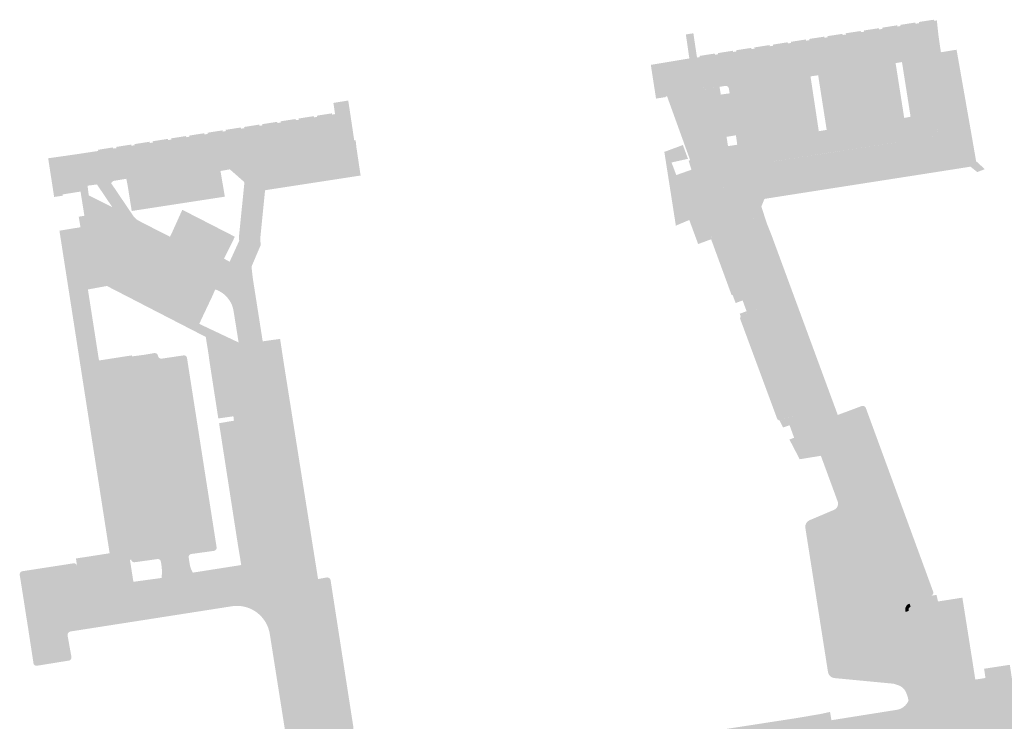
# Model space of a CAD drawing. Header units: inches. Extents: x 83221 to 84763, y 445855 to 447258.
# Tile 6 of 58: x 83708 to 83862, y 446175 to 446285. Entities that reach past the tile are written whole.
import ezdxf

# ---------------------------------------------------------------- set-up
doc = ezdxf.new("R2010")
doc.units = ezdxf.units.IN
doc.header["$MEASUREMENT"] = 0

msp = doc.modelspace()

# ---------------------------------------------------------------- hatches: boundary and pattern name
for points in [[(83846.42, 446278.31), (83846.32, 446278.92), (83818.67, 446274.57), (83817.78, 446274.42), (83815.67, 446274.06), (83815.62, 446274.06), (83815.58, 446274.06), (83815.54, 446274.06), (83815.5, 446274.07), (83815.46, 446274.08), (83815.42, 446274.1), (83815.38, 446274.12), (83815.34, 446274.14), (83815.31, 446274.16), (83815.27, 446274.19), (83815.24, 446274.22), (83815.22, 446274.25), (83815.19, 446274.29), (83815.17, 446274.32), (83815.15, 446274.36), (83815.14, 446274.4), (83815.13, 446274.44), (83815.12, 446274.49), (83815.11, 446274.53), (83815.11, 446274.57), (83814.45, 446279.05), (83814.68, 446279.09), (83814.66, 446279.28), (83817.03, 446279.65), (83817.06, 446279.46), (83817.31, 446279.5), (83817.56, 446279.54), (83817.53, 446279.72), (83819.88, 446280.09), (83819.91, 446279.9), (83820.16, 446279.94), (83820.43, 446279.98), (83820.4, 446280.17), (83822.75, 446280.53), (83822.78, 446280.34), (83823.03, 446280.38), (83823.28, 446280.42), (83823.25, 446280.61), (83825.64, 446280.98), (83825.66, 446280.79), (83825.92, 446280.83), (83826.17, 446280.87), (83826.14, 446281.05), (83828.48, 446281.42), (83828.51, 446281.23), (83828.76, 446281.27), (83829.01, 446281.31), (83828.99, 446281.49), (83831.35, 446281.86), (83831.38, 446281.67), (83831.63, 446281.71), (83831.88, 446281.75), (83831.85, 446281.94), (83834.22, 446282.3), (83834.24, 446282.12), (83834.5, 446282.16), (83834.75, 446282.19), (83834.72, 446282.38), (83837.07, 446282.74), (83837.1, 446282.56), (83837.35, 446282.6), (83837.62, 446282.64), (83837.59, 446282.83), (83839.94, 446283.19), (83839.97, 446283), (83840.22, 446283.04), (83840.48, 446283.08), (83840.45, 446283.27), (83842.8, 446283.63), (83842.83, 446283.44), (83843.09, 446283.48), (83843.35, 446283.52), (83843.32, 446283.71), (83845.67, 446284.08), (83845.7, 446283.89), (83845.95, 446283.93), (83846.2, 446283.97), (83846.17, 446284.15), (83848.53, 446284.52), (83848.55, 446284.33), (83848.81, 446284.37), (83849.1, 446284.41), (83849.07, 446284.6), (83851.41, 446284.96), (83851.44, 446284.78), (83851.9, 446284.85), (83851.94, 446284.4), (83852.16, 446282.41), (83852.53, 446279.85), (83851.3, 446279.67), (83850.73, 446279.57), (83850.69, 446279.57), (83850.66, 446279.56), (83850.62, 446279.55), (83850.59, 446279.53), (83850.55, 446279.51), (83850.52, 446279.49), (83850.49, 446279.47), (83850.46, 446279.45), (83850.44, 446279.42), (83850.42, 446279.39), (83850.4, 446279.36), (83850.38, 446279.32), (83850.36, 446279.29), (83850.35, 446279.25), (83850.34, 446279.22), (83850.33, 446279.18), (83850.33, 446279.14), (83850.33, 446279.11), (83850.33, 446279.07), (83850.34, 446279.03), (83851.98, 446267.76), (83851.99, 446267.72), (83851.99, 446267.68), (83852, 446267.65), (83852, 446267.61), (83852, 446267.57), (83852, 446267.53), (83851.99, 446267.44), (83851.98, 446267.35), (83851.96, 446267.27), (83851.93, 446267.18), (83851.89, 446267.1), (83851.85, 446267.02), (83851.8, 446266.95), (83851.74, 446266.88), (83851.68, 446266.82), (83851.62, 446266.77), (83851.55, 446266.72), (83851.48, 446266.67), (83851.4, 446266.63), (83851.32, 446266.6), (83851.24, 446266.58), (83851.15, 446266.56), (83851.07, 446266.55), (83826.52, 446262.77), (83826.45, 446262.76), (83826.39, 446262.74), (83826.32, 446262.72), (83826.25, 446262.69), (83826.19, 446262.66), (83826.13, 446262.63), (83826.07, 446262.58), (83826.02, 446262.54), (83825.97, 446262.49), (83825.92, 446262.44), (83825.88, 446262.38), (83825.85, 446262.32), (83823.9, 446257.57), (83818.45, 446259.78), (83820.53, 446264.88), (83847.86, 446269.12), (83847.77, 446269.73), (83846.42, 446278.31), (83846.42, 446278.31)], [(83813.67, 446282.83), (83814.24, 446279.02), (83813.05, 446278.85), (83813.04, 446278.88), (83812.49, 446282.65), (83813.67, 446282.83), (83813.67, 446282.83)], [(83854.99, 446280.25), (83857.26, 446267.34), (83853.23, 446266.68), (83851.3, 446279.67), (83852.53, 446279.85), (83854.99, 446280.25), (83854.99, 446280.25)], [(83825.98, 446251.03), (83836.34, 446222.91), (83835.17, 446222.48), (83835.13, 446222.46), (83835.09, 446222.45), (83835.04, 446222.44), (83835, 446222.44), (83834.96, 446222.44), (83834.91, 446222.45), (83834.87, 446222.45), (83834.83, 446222.47), (83834.79, 446222.48), (83834.75, 446222.5), (83834.71, 446222.52), (83834.68, 446222.55), (83834.65, 446222.58), (83834.62, 446222.61), (83834.59, 446222.65), (83834.57, 446222.68), (83834.55, 446222.72), (83834.54, 446222.76), (83823.64, 446252.43), (83823.19, 446253.67), (83823.05, 446253.82), (83822.93, 446253.91), (83820.55, 446254.88), (83820.39, 446254.9), (83820.24, 446254.89), (83820.11, 446254.85), (83819.99, 446254.76), (83819.9, 446254.65), (83819.85, 446254.52), (83819.84, 446254.39), (83819.86, 446254.25), (83819.89, 446254.17), (83819.99, 446253.92), (83820.35, 446252.97), (83820.36, 446252.92), (83820.37, 446252.87), (83820.37, 446252.83), (83820.37, 446252.78), (83820.37, 446252.73), (83820.36, 446252.69), (83820.34, 446252.64), (83820.33, 446252.6), (83820.3, 446252.55), (83820.28, 446252.51), (83820.25, 446252.47), (83820.21, 446252.43), (83820.17, 446252.4), (83820.13, 446252.36), (83820.09, 446252.34), (83816.77, 446251.13), (83816.67, 446251.09), (83816.54, 446250.97), (83816.45, 446250.82), (83816.43, 446250.64), (83816.46, 446250.49), (83814.42, 446249.74), (83813.03, 446253.52), (83810.92, 446252.63), (83809.75, 446260.13), (83810.99, 446260.57), (83813.37, 446261.41), (83812.93, 446262.81), (83813.17, 446262.9), (83809.54, 446272.94), (83809.29, 446272.88), (83809.31, 446272.81), (83807.81, 446272.58), (83807.5, 446274.57), (83809.14, 446274.88), (83808.82, 446276.62), (83807.22, 446276.38), (83806.99, 446277.87), (83813.04, 446278.88), (83813.05, 446278.85), (83814.24, 446279.02), (83814.45, 446279.05), (83815.1, 446274.65), (83815.13, 446274.42), (83815.2, 446274.27), (83815.32, 446274.14), (83815.48, 446274.07), (83815.63, 446274.05), (83817.78, 446274.42), (83817.98, 446273.21), (83819.37, 446273.4), (83819.89, 446269.67), (83820.35, 446266.82), (83818.88, 446266.57), (83819.11, 446265.11), (83820.55, 446265.33), (83820.6, 446265.03), (83820.53, 446264.88), (83818.45, 446259.78), (83818.25, 446259.27), (83818.21, 446259.19), (83818.19, 446259.05), (83818.21, 446258.91), (83818.26, 446258.78), (83818.34, 446258.67), (83818.45, 446258.59), (83823.01, 446256.74), (83823.08, 446256.71), (83823.23, 446256.69), (83823.4, 446256.73), (83823.54, 446256.81), (83823.65, 446256.94), (83823.69, 446257.04), (83823.9, 446257.57), (83825.85, 446262.32), (83825.88, 446262.38), (83825.92, 446262.44), (83825.97, 446262.49), (83826.02, 446262.54), (83826.07, 446262.58), (83826.13, 446262.63), (83826.19, 446262.66), (83826.25, 446262.69), (83826.32, 446262.72), (83826.39, 446262.74), (83826.44, 446262.75), (83851.07, 446266.55), (83851.11, 446265.44), (83829.21, 446262.03), (83830.04, 446257.65), (83824.83, 446256.83), (83824.35, 446255.63), (83825.16, 446253.1), (83825.98, 446251.03)], [(83845.42, 446278.15), (83833.26, 446276.24), (83832.06, 446276.06), (83819.26, 446274.08), (83819.26, 446274.12), (83819.25, 446274.17), (83819.23, 446274.22), (83819.22, 446274.26), (83819.19, 446274.3), (83819.17, 446274.34), (83819.14, 446274.38), (83819.11, 446274.42), (83819.07, 446274.45), (83819.04, 446274.48), (83819, 446274.5), (83818.95, 446274.52), (83818.91, 446274.54), (83818.86, 446274.56), (83818.82, 446274.57), (83818.77, 446274.57), (83818.72, 446274.57), (83818.67, 446274.57), (83846.32, 446278.92), (83846.42, 446278.31), (83845.42, 446278.15), (83845.42, 446278.15)], [(83857.26, 446267.34), (83858.06, 446262.75), (83859.42, 446261.5), (83858.24, 446261.04), (83857.18, 446261.89), (83851.52, 446261), (83851.11, 446265.44), (83851.07, 446266.55), (83851.2, 446266.56), (83851.36, 446266.61), (83851.51, 446266.69), (83851.65, 446266.79), (83851.77, 446266.91), (83851.87, 446267.06), (83851.95, 446267.22), (83852, 446267.43), (83852, 446267.65), (83851.98, 446267.76), (83850.33, 446279.08), (83850.33, 446279.11), (83850.33, 446279.14), (83850.33, 446279.18), (83850.34, 446279.22), (83850.35, 446279.25), (83850.36, 446279.29), (83850.38, 446279.32), (83850.4, 446279.36), (83850.42, 446279.39), (83850.44, 446279.42), (83850.46, 446279.45), (83850.49, 446279.47), (83850.52, 446279.49), (83850.55, 446279.51), (83850.59, 446279.53), (83850.62, 446279.55), (83850.66, 446279.56), (83850.69, 446279.57), (83851.3, 446279.67), (83853.23, 446266.68), (83857.26, 446267.34)], [(83845.42, 446278.15), (83846.77, 446269.54), (83834.6, 446267.66), (83833.26, 446276.24), (83845.42, 446278.15), (83845.42, 446278.15)], [(83807.22, 446276.38), (83808.82, 446276.62), (83809.14, 446274.88), (83807.5, 446274.57), (83807.22, 446276.38), (83807.22, 446276.38)], [(83832.06, 446276.06), (83833.36, 446267.46), (83820.54, 446265.48), (83820.35, 446266.82), (83819.89, 446269.67), (83819.37, 446273.4), (83819.26, 446274.08), (83832.06, 446276.06), (83832.06, 446276.06)], [(83759.61, 446271.48), (83760.43, 446266.01), (83760.43, 446265.97), (83760.43, 446265.92), (83760.42, 446265.88), (83760.41, 446265.83), (83760.39, 446265.79), (83760.37, 446265.75), (83760.35, 446265.71), (83760.32, 446265.67), (83760.29, 446265.64), (83760.26, 446265.61), (83760.23, 446265.58), (83760.19, 446265.55), (83760.15, 446265.52), (83760.11, 446265.5), (83760.07, 446265.49), (83760.03, 446265.47), (83759.98, 446265.46), (83759.94, 446265.46), (83758.19, 446265.18), (83757.42, 446270.14), (83757.16, 446271.9), (83759.49, 446272.27), (83759.61, 446271.48), (83759.61, 446271.48)], [(83757.42, 446270.14), (83758.19, 446265.18), (83747.32, 446263.49), (83747.32, 446263.51), (83739.12, 446262.25), (83724.65, 446259.99), (83722.58, 446259.64), (83722.25, 446259.32), (83718.94, 446264.16), (83719.79, 446264.29), (83720.24, 446264.35), (83720.21, 446264.54), (83722.57, 446264.91), (83722.6, 446264.72), (83722.85, 446264.76), (83723.1, 446264.8), (83723.07, 446264.99), (83725.42, 446265.36), (83725.45, 446265.17), (83725.7, 446265.21), (83725.96, 446265.25), (83725.93, 446265.43), (83728.29, 446265.8), (83728.32, 446265.61), (83728.57, 446265.65), (83728.82, 446265.69), (83728.79, 446265.88), (83731.16, 446266.25), (83731.19, 446266.06), (83731.45, 446266.1), (83731.71, 446266.14), (83731.68, 446266.33), (83734.03, 446266.7), (83734.06, 446266.51), (83734.31, 446266.55), (83734.55, 446266.59), (83734.52, 446266.77), (83736.89, 446267.14), (83736.92, 446266.96), (83737.18, 446266.99), (83737.43, 446267.03), (83737.4, 446267.22), (83739.76, 446267.59), (83739.79, 446267.4), (83740.04, 446267.44), (83740.28, 446267.48), (83740.25, 446267.67), (83742.62, 446268.04), (83742.65, 446267.85), (83742.9, 446267.89), (83743.17, 446267.93), (83743.14, 446268.12), (83745.5, 446268.49), (83745.53, 446268.3), (83745.78, 446268.34), (83746.01, 446268.37), (83745.98, 446268.56), (83748.35, 446268.93), (83748.38, 446268.74), (83748.63, 446268.78), (83748.9, 446268.82), (83748.87, 446269.01), (83751.22, 446269.37), (83751.25, 446269.19), (83751.5, 446269.22), (83751.74, 446269.26), (83751.71, 446269.45), (83754.08, 446269.82), (83754.11, 446269.63), (83754.36, 446269.67), (83754.61, 446269.71), (83754.58, 446269.9), (83756.93, 446270.26), (83756.96, 446270.07), (83757.42, 446270.14), (83757.42, 446270.14)], [(83847.77, 446269.73), (83847.86, 446269.12), (83820.53, 446264.88), (83820.6, 446265.03), (83820.55, 446265.33), (83820.54, 446265.48), (83833.36, 446267.46), (83834.6, 446267.66), (83846.77, 446269.54), (83847.77, 446269.73), (83847.77, 446269.73)], [(83760.79, 446264.8), (83748.4, 446262.86), (83749.02, 446258.59), (83746.43, 446258.19), (83746.85, 446262.52), (83746.85, 446263.02), (83746.85, 446263.06), (83746.86, 446263.11), (83746.87, 446263.15), (83746.89, 446263.19), (83746.91, 446263.23), (83746.94, 446263.27), (83746.96, 446263.31), (83746.99, 446263.34), (83747.03, 446263.37), (83747.07, 446263.4), (83747.1, 446263.42), (83747.15, 446263.45), (83747.19, 446263.46), (83747.23, 446263.48), (83747.28, 446263.48), (83747.32, 446263.49), (83758.19, 446265.18), (83759.94, 446265.46), (83759.98, 446265.46), (83760.03, 446265.47), (83760.07, 446265.49), (83760.11, 446265.5), (83760.15, 446265.52), (83760.19, 446265.55), (83760.23, 446265.58), (83760.26, 446265.61), (83760.29, 446265.64), (83760.32, 446265.67), (83760.35, 446265.71), (83760.37, 446265.75), (83760.39, 446265.79), (83760.41, 446265.83), (83760.42, 446265.88), (83760.43, 446265.92), (83760.43, 446265.97), (83760.43, 446266.01), (83760.65, 446266.03), (83760.79, 446264.8), (83760.79, 446264.8)], [(83760.79, 446264.8), (83761.43, 446260.5), (83749.02, 446258.59), (83748.4, 446262.86), (83760.79, 446264.8), (83760.79, 446264.8)], [(83809.4, 446262.37), (83809.11, 446264.21), (83812.03, 446265.29), (83812.82, 446263.12), (83810.24, 446262.55), (83809.4, 446262.37), (83809.4, 446262.37)], [(83851.11, 446265.44), (83851.52, 446261), (83830.04, 446257.65), (83829.21, 446262.03), (83851.11, 446265.44), (83851.11, 446265.44)], [(83724.49, 446248.62), (83722.77, 446245.28), (83736.54, 446238.16), (83736.1, 446237.21), (83742.28, 446234.29), (83747.17, 446202.73), (83747.12, 446202.22), (83747.03, 446201.71), (83746.89, 446201.21), (83746.72, 446200.73), (83746.5, 446200.26), (83746.25, 446199.81), (83745.96, 446199.39), (83745.64, 446198.98), (83745.28, 446198.61), (83744.89, 446198.27), (83744.48, 446197.96), (83744.04, 446197.69), (83743.58, 446197.46), (83743.11, 446197.26), (83742.62, 446197.11), (83742.11, 446196.99), (83741.6, 446196.92), (83741.09, 446196.89), (83738.6, 446196.51), (83738.31, 446196.49), (83738.02, 446196.48), (83737.73, 446196.51), (83737.44, 446196.55), (83737.16, 446196.62), (83736.88, 446196.71), (83736.61, 446196.82), (83736.35, 446196.96), (83736.1, 446197.11), (83735.87, 446197.29), (83735.65, 446197.48), (83735.45, 446197.69), (83735.27, 446197.91), (83735.1, 446198.16), (83742.69, 446199.35), (83742.07, 446203.15), (83746.01, 446203.64), (83741.56, 446231.74), (83737.73, 446231.16), (83737.55, 446232.49), (83737.12, 446235.16), (83727.3, 446240.22), (83725.99, 446240.9), (83721.6, 446243.16), (83718.62, 446242.61), (83717.67, 446242.45), (83715.66, 446242.14), (83714.82, 446247.52), (83718.16, 446248.06), (83717.45, 446252.38), (83717.18, 446254.03), (83718.07, 446254.18), (83717.46, 446257.98), (83714.65, 446257.53), (83714.69, 446257.34), (83713.32, 446257.13), (83712.38, 446263.21), (83714.89, 446263.56), (83716.82, 446263.84), (83720.04, 446259.1), (83718.56, 446258.9), (83718.75, 446257.39), (83722.46, 446255.52), (83725.19, 446251.48), (83725.46, 446250.79), (83725.46, 446250.6), (83725.39, 446250.42), (83724.88, 446249.46), (83738.52, 446242.41), (83738.17, 446241.6), (83724.49, 446248.62), (83724.49, 446248.62)], [(83722.25, 446259.32), (83725.65, 446254.29), (83725.8, 446254.07), (83725.98, 446253.87), (83726.17, 446253.69), (83726.39, 446253.53), (83726.61, 446253.39), (83726.85, 446253.27), (83727.4, 446252.98), (83725.19, 446251.48), (83722.46, 446255.52), (83720.04, 446259.1), (83716.82, 446263.84), (83718.94, 446264.16), (83722.25, 446259.32), (83722.25, 446259.32)], [(83746.06, 446234.47), (83751.08, 446202.51), (83751.13, 446202.09), (83751.14, 446201.68), (83751.11, 446201.26), (83751.04, 446200.85), (83750.94, 446200.45), (83750.8, 446200.06), (83750.16, 446198.72), (83750.11, 446198.6), (83750.07, 446198.48), (83750.04, 446198.36), (83750.03, 446198.23), (83750.02, 446198.11), (83750.02, 446197.98), (83750.03, 446197.86), (83750.06, 446197.74), (83750.09, 446197.62), (83750.14, 446197.5), (83750.19, 446197.39), (83750.26, 446197.28), (83750.33, 446197.18), (83750.41, 446197.08), (83750.5, 446196.99), (83750.6, 446196.91), (83750.7, 446196.84), (83750.81, 446196.78), (83750.92, 446196.72), (83751.04, 446196.68), (83751.16, 446196.65), (83751.28, 446196.62), (83751.41, 446196.61), (83751.53, 446196.61), (83752.23, 446196.72), (83755.97, 446172.7), (83755.43, 446172.59), (83755.25, 446172.53), (83755.08, 446172.46), (83754.92, 446172.38), (83754.75, 446172.29), (83754.6, 446172.19), (83754.45, 446172.08), (83754.37, 446172.01), (83754.3, 446171.93), (83754.23, 446171.85), (83754.17, 446171.76), (83754.12, 446171.67), (83754.07, 446171.58), (83754.04, 446171.48), (83754.01, 446171.37), (83753.99, 446171.27), (83753.97, 446171.17), (83750.63, 446170.63), (83750.59, 446170.74), (83750.54, 446170.85), (83750.48, 446170.95), (83750.4, 446171.04), (83750.32, 446171.13), (83750.23, 446171.2), (83750.16, 446171.25), (83750.1, 446171.3), (83750.04, 446171.36), (83749.99, 446171.42), (83749.94, 446171.49), (83749.9, 446171.55), (83749.86, 446171.63), (83749.83, 446171.7), (83747.16, 446188.62), (83747.06, 446189.05), (83746.93, 446189.47), (83746.77, 446189.88), (83746.57, 446190.27), (83746.34, 446190.64), (83746.08, 446190.99), (83745.79, 446191.32), (83745.48, 446191.62), (83745.14, 446191.9), (83744.78, 446192.15), (83744.4, 446192.36), (83744, 446192.55), (83743.59, 446192.7), (83743.17, 446192.81), (83742.74, 446192.89), (83742.3, 446192.94), (83741.87, 446192.94), (83741.43, 446192.91), (83741.09, 446196.89), (83741.6, 446196.92), (83742.11, 446196.99), (83742.62, 446197.11), (83743.11, 446197.26), (83743.58, 446197.46), (83744.04, 446197.69), (83744.48, 446197.96), (83744.89, 446198.27), (83745.28, 446198.61), (83745.64, 446198.98), (83745.96, 446199.39), (83746.25, 446199.81), (83746.5, 446200.26), (83746.72, 446200.73), (83746.89, 446201.21), (83747.03, 446201.71), (83747.12, 446202.22), (83747.17, 446202.73), (83742.28, 446234.29), (83741.47, 446239.34), (83741.39, 446239.71), (83741.27, 446240.07), (83741.12, 446240.42), (83740.93, 446240.76), (83740.72, 446241.07), (83740.49, 446241.37), (83740.23, 446241.64), (83739.94, 446241.89), (83739.63, 446242.12), (83739.31, 446242.31), (83738.97, 446242.48), (83738.61, 446242.62), (83738.52, 446242.41), (83724.88, 446249.46), (83725.39, 446250.42), (83725.46, 446250.6), (83725.46, 446250.79), (83725.19, 446251.48), (83727.4, 446252.98), (83731.5, 446250.89), (83731.44, 446250.79), (83740.51, 446246.17), (83740.87, 446246.96), (83742.37, 446250.25), (83742.32, 446250.78), (83743.17, 446259.21), (83743.17, 446259.25), (83743.17, 446259.29), (83743.17, 446259.33), (83743.17, 446259.37), (83743.16, 446259.4), (83743.14, 446259.44), (83743.13, 446259.48), (83743.11, 446259.51), (83743.09, 446259.54), (83743.06, 446259.57), (83740.9, 446261.47), (83740.76, 446261.6), (83740.61, 446261.72), (83740.46, 446261.83), (83740.3, 446261.93), (83740.14, 446262.02), (83739.97, 446262.11), (83739.83, 446262.16), (83739.69, 446262.2), (83739.55, 446262.23), (83739.41, 446262.25), (83739.26, 446262.26), (83739.12, 446262.25), (83747.32, 446263.51), (83747.32, 446263.49), (83747.28, 446263.48), (83747.23, 446263.48), (83747.19, 446263.46), (83747.15, 446263.45), (83747.1, 446263.42), (83747.07, 446263.4), (83747.03, 446263.37), (83746.99, 446263.34), (83746.96, 446263.31), (83746.94, 446263.27), (83746.91, 446263.23), (83746.89, 446263.19), (83746.87, 446263.15), (83746.86, 446263.11), (83746.85, 446263.06), (83746.85, 446263.02), (83746.85, 446262.52), (83746.43, 446258.19), (83745.67, 446250.54), (83745.75, 446249.59), (83744.3, 446246.19), (83744.49, 446244.47), (83746.06, 446234.47), (83746.06, 446234.47)], [(83739.43, 446261.21), (83724.86, 446258.92), (83724.65, 446259.99), (83739.12, 446262.25), (83739.26, 446262.26), (83739.41, 446262.25), (83739.55, 446262.23), (83739.69, 446262.2), (83739.83, 446262.16), (83739.97, 446262.11), (83740.14, 446262.02), (83740.3, 446261.93), (83740.46, 446261.83), (83740.61, 446261.72), (83740.76, 446261.6), (83740.9, 446261.47), (83739.43, 446261.21), (83739.43, 446261.21)], [(83810.24, 446262.55), (83810.99, 446260.57), (83809.75, 446260.13), (83809.4, 446262.37), (83810.24, 446262.55), (83810.24, 446262.55)], [(83739.43, 446261.21), (83740.12, 446257.18), (83725.5, 446254.93), (83724.86, 446258.92), (83739.43, 446261.21), (83739.43, 446261.21)], [(83818.45, 446259.78), (83823.9, 446257.57), (83823.69, 446257.04), (83823.67, 446257), (83823.65, 446256.97), (83823.63, 446256.93), (83823.61, 446256.89), (83823.58, 446256.86), (83823.55, 446256.83), (83823.52, 446256.81), (83823.49, 446256.78), (83823.45, 446256.76), (83823.41, 446256.74), (83823.37, 446256.73), (83823.33, 446256.71), (83823.29, 446256.71), (83823.25, 446256.7), (83823.21, 446256.7), (83823.17, 446256.7), (83823.12, 446256.71), (83823.08, 446256.72), (83823.04, 446256.73), (83823.01, 446256.74), (83818.5, 446258.57), (83818.46, 446258.59), (83818.42, 446258.62), (83818.38, 446258.65), (83818.35, 446258.68), (83818.31, 446258.71), (83818.29, 446258.75), (83818.26, 446258.79), (83818.24, 446258.83), (83818.22, 446258.87), (83818.21, 446258.91), (83818.2, 446258.96), (83818.2, 446259.01), (83818.19, 446259.05), (83818.2, 446259.1), (83818.2, 446259.14), (83818.22, 446259.19), (83818.23, 446259.23), (83818.25, 446259.27), (83818.45, 446259.78), (83818.45, 446259.78)], [(83731.85, 446251.6), (83733.44, 446255.12), (83741.69, 446250.89), (83739.99, 446247.45), (83731.85, 446251.6), (83731.85, 446251.6)], [(83822.91, 446253.92), (83822.97, 446253.88), (83823.02, 446253.84), (83823.08, 446253.79), (83823.12, 446253.74), (83823.17, 446253.68), (83823.21, 446253.62), (83823.64, 446252.43), (83819.99, 446253.92), (83819.89, 446254.17), (83819.87, 446254.21), (83819.86, 446254.26), (83819.85, 446254.3), (83819.84, 446254.34), (83819.84, 446254.39), (83819.84, 446254.43), (83819.85, 446254.48), (83819.86, 446254.52), (83819.87, 446254.57), (83819.89, 446254.61), (83819.91, 446254.65), (83819.93, 446254.69), (83819.96, 446254.72), (83819.99, 446254.76), (83820.02, 446254.79), (83820.06, 446254.82), (83820.1, 446254.84), (83820.14, 446254.86), (83820.21, 446254.88), (83820.28, 446254.89), (83820.36, 446254.9), (83820.43, 446254.9), (83820.5, 446254.89), (83820.58, 446254.87), (83822.91, 446253.92), (83822.91, 446253.92)], [(83836.34, 446222.91), (83847.35, 446193.18), (83847.28, 446193.13), (83847.22, 446193.07), (83847.16, 446193.01), (83847.11, 446192.94), (83847.07, 446192.87), (83847.03, 446192.8), (83847, 446192.72), (83846.97, 446192.65), (83846.95, 446192.57), (83846.94, 446192.48), (83846.93, 446192.4), (83846.94, 446192.32), (83846.94, 446192.23), (83846.96, 446192.15), (83846.98, 446192.07), (83847.01, 446191.99), (83850.52, 446182.4), (83851.43, 446179.92), (83851.64, 446179.45), (83851.9, 446178.99), (83852.2, 446178.56), (83852.48, 446178.22), (83852.79, 446177.91), (83853.11, 446177.62), (83853.46, 446177.35), (83847.26, 446176.4), (83847.35, 446176.67), (83847.42, 446176.94), (83847.46, 446177.22), (83847.48, 446177.5), (83847.48, 446177.78), (83847.45, 446178.06), (83847.39, 446178.34), (83847.33, 446178.61), (83847.24, 446178.87), (83847.23, 446178.91), (83847.22, 446178.95), (83847.21, 446178.98), (83847.16, 446179.09), (83847.12, 446179.2), (83847.07, 446179.31), (83847.02, 446179.42), (83846.97, 446179.53), (83846.92, 446179.64), (83847.19, 446179.75), (83836.35, 446209.26), (83833.69, 446216.5), (83831.32, 446222.99), (83824.94, 446240.39), (83824.13, 446242.6), (83820.35, 446252.97), (83819.99, 446253.92), (83823.64, 446252.43), (83834.54, 446222.76), (83834.55, 446222.72), (83834.57, 446222.68), (83834.59, 446222.65), (83834.62, 446222.61), (83834.65, 446222.58), (83834.68, 446222.55), (83834.71, 446222.52), (83834.75, 446222.5), (83834.79, 446222.48), (83834.83, 446222.47), (83834.87, 446222.45), (83834.91, 446222.45), (83834.96, 446222.44), (83835, 446222.44), (83835.04, 446222.44), (83835.09, 446222.45), (83835.13, 446222.46), (83835.17, 446222.48), (83836.34, 446222.91), (83836.34, 446222.91)], [(83717.45, 446252.38), (83718.16, 446248.06), (83714.82, 446247.52), (83714.15, 446251.84), (83717.45, 446252.38), (83717.45, 446252.38)], [(83820.35, 446252.97), (83824.13, 446242.6), (83824.11, 446242.64), (83824.08, 446242.68), (83824.06, 446242.72), (83824.02, 446242.75), (83823.99, 446242.78), (83823.95, 446242.81), (83823.92, 446242.83), (83823.88, 446242.85), (83823.83, 446242.87), (83823.79, 446242.88), (83823.74, 446242.89), (83823.7, 446242.9), (83823.65, 446242.9), (83823.61, 446242.89), (83823.56, 446242.88), (83823.52, 446242.87), (83820.24, 446241.69), (83820.21, 446241.67), (83820.17, 446241.66), (83820.13, 446241.65), (83820.09, 446241.64), (83820.05, 446241.64), (83820.01, 446241.64), (83819.98, 446241.64), (83819.94, 446241.65), (83819.9, 446241.66), (83819.86, 446241.67), (83819.83, 446241.68), (83819.79, 446241.7), (83819.76, 446241.72), (83819.73, 446241.75), (83819.7, 446241.77), (83819.67, 446241.8), (83819.65, 446241.83), (83819.63, 446241.87), (83819.61, 446241.9), (83819.59, 446241.94), (83819.58, 446241.97), (83819.57, 446242.01), (83816.46, 446250.49), (83816.45, 446250.54), (83816.44, 446250.58), (83816.44, 446250.62), (83816.44, 446250.67), (83816.44, 446250.71), (83816.44, 446250.75), (83816.45, 446250.79), (83816.47, 446250.83), (83816.49, 446250.88), (83816.51, 446250.91), (83816.53, 446250.95), (83816.56, 446250.98), (83816.58, 446251.02), (83816.62, 446251.05), (83816.65, 446251.07), (83816.69, 446251.1), (83816.73, 446251.12), (83816.77, 446251.13), (83820.09, 446252.34), (83820.13, 446252.36), (83820.17, 446252.4), (83820.21, 446252.43), (83820.25, 446252.47), (83820.28, 446252.51), (83820.3, 446252.55), (83820.33, 446252.6), (83820.34, 446252.64), (83820.36, 446252.69), (83820.37, 446252.73), (83820.37, 446252.78), (83820.37, 446252.83), (83820.37, 446252.87), (83820.36, 446252.92), (83820.35, 446252.97), (83820.35, 446252.97)], [(83731.85, 446251.6), (83739.99, 446247.45), (83740.87, 446246.96), (83740.51, 446246.17), (83731.44, 446250.79), (83731.5, 446250.89), (83731.85, 446251.6), (83731.85, 446251.6)], [(83736.54, 446238.16), (83722.77, 446245.28), (83724.49, 446248.62), (83738.17, 446241.6), (83736.54, 446238.16), (83736.54, 446238.16)], [(83824.13, 446242.6), (83824.94, 446240.39), (83824.95, 446240.35), (83824.96, 446240.31), (83824.97, 446240.27), (83824.97, 446240.22), (83824.97, 446240.18), (83824.96, 446240.14), (83824.95, 446240.1), (83824.94, 446240.06), (83824.92, 446240.02), (83824.9, 446239.98), (83824.87, 446239.94), (83824.85, 446239.91), (83824.82, 446239.88), (83824.78, 446239.85), (83824.75, 446239.82), (83824.71, 446239.8), (83824.67, 446239.78), (83824.63, 446239.77), (83821.31, 446238.59), (83821.2, 446238.51), (83821.1, 446238.4), (83820.94, 446238.8), (83822.03, 446239.2), (83821.4, 446240.89), (83820.31, 446240.48), (83819.86, 446241.66), (83819.99, 446241.63), (83820.15, 446241.65), (83820.24, 446241.69), (83823.52, 446242.87), (83823.56, 446242.88), (83823.61, 446242.89), (83823.65, 446242.9), (83823.7, 446242.9), (83823.74, 446242.89), (83823.79, 446242.88), (83823.83, 446242.87), (83823.88, 446242.85), (83823.92, 446242.83), (83823.95, 446242.81), (83823.99, 446242.78), (83824.02, 446242.75), (83824.06, 446242.72), (83824.08, 446242.68), (83824.11, 446242.64), (83824.13, 446242.6)], [(83717.67, 446242.45), (83724.04, 446201.51), (83722.03, 446201.2), (83720.86, 446208.72), (83715.66, 446242.14), (83717.67, 446242.45), (83717.67, 446242.45)], [(83720.8, 446229.9), (83725.4, 446200.2), (83725.22, 446200.16), (83725.76, 446196.72), (83730.17, 446197.32), (83730.09, 446197.05), (83729.99, 446196.78), (83729.87, 446196.52), (83729.73, 446196.27), (83729.56, 446196.04), (83729.38, 446195.82), (83729.18, 446195.61), (83728.97, 446195.43), (83728.73, 446195.26), (83728.49, 446195.11), (83728.23, 446194.99), (83727.97, 446194.88), (83727.69, 446194.8), (83727.41, 446194.74), (83724.93, 446194.36), (83724.13, 446194.32), (83719.18, 446194.78), (83718.93, 446194.81), (83718.67, 446194.87), (83718.42, 446194.94), (83718.18, 446195.03), (83717.95, 446195.14), (83717.72, 446195.27), (83717.68, 446195.29), (83717.64, 446195.32), (83717.61, 446195.35), (83717.58, 446195.38), (83717.55, 446195.41), (83717.53, 446195.45), (83717.5, 446195.49), (83717.49, 446195.53), (83717.47, 446195.57), (83717.46, 446195.62), (83716.91, 446199.23), (83716.74, 446200.38), (83718.89, 446200.71), (83722.03, 446201.2), (83724.04, 446201.51), (83717.67, 446242.45), (83718.62, 446242.61), (83720.36, 446231.46), (83724.32, 446232.08), (83725.5, 446232.26), (83725.57, 446232.11), (83725.53, 446232.1), (83725.48, 446232.08), (83725.44, 446232.07), (83725.41, 446232.05), (83725.37, 446232.02), (83725.33, 446232), (83725.3, 446231.97), (83725.27, 446231.94), (83725.25, 446231.9), (83725.22, 446231.87), (83725.2, 446231.83), (83725.19, 446231.79), (83725.17, 446231.75), (83725.16, 446231.7), (83725.16, 446231.66), (83725.15, 446231.62), (83725.16, 446231.57), (83725.16, 446231.53), (83725.16, 446231.49), (83725.16, 446231.45), (83725.16, 446231.4), (83725.15, 446231.36), (83725.14, 446231.32), (83725.13, 446231.28), (83725.11, 446231.24), (83725.09, 446231.21), (83725.06, 446231.17), (83725.03, 446231.14), (83725, 446231.11), (83724.97, 446231.08), (83724.94, 446231.06), (83724.9, 446231.04), (83724.86, 446231.02), (83724.82, 446231), (83724.78, 446230.99), (83724.74, 446230.98), (83721.22, 446230.46), (83721.17, 446230.45), (83721.13, 446230.43), (83721.08, 446230.41), (83721.04, 446230.39), (83721, 446230.36), (83720.97, 446230.33), (83720.93, 446230.3), (83720.9, 446230.26), (83720.88, 446230.22), (83720.86, 446230.19), (83720.84, 446230.15), (83720.82, 446230.11), (83720.81, 446230.07), (83720.81, 446230.02), (83720.8, 446229.98), (83720.8, 446229.94), (83720.8, 446229.9), (83720.8, 446229.9)], [(83824.94, 446240.39), (83831.32, 446222.99), (83831.3, 446223.03), (83831.28, 446223.07), (83831.25, 446223.11), (83831.21, 446223.14), (83831.18, 446223.17), (83831.14, 446223.2), (83831.1, 446223.22), (83831.06, 446223.24), (83831.02, 446223.26), (83830.97, 446223.28), (83830.93, 446223.28), (83830.88, 446223.29), (83830.83, 446223.29), (83830.79, 446223.29), (83830.74, 446223.28), (83830.7, 446223.27), (83827.4, 446222.08), (83827.36, 446222.07), (83827.32, 446222.06), (83827.27, 446222.06), (83827.23, 446222.06), (83827.19, 446222.07), (83827.15, 446222.08), (83827.1, 446222.09), (83827.06, 446222.1), (83827.03, 446222.12), (83826.99, 446222.15), (83826.95, 446222.17), (83826.92, 446222.2), (83826.89, 446222.23), (83826.86, 446222.26), (83826.84, 446222.3), (83826.82, 446222.34), (83826.8, 446222.37), (83826.79, 446222.41), (83821.04, 446237.94), (83821.03, 446237.98), (83821.02, 446238.03), (83821.01, 446238.07), (83821.01, 446238.12), (83821.02, 446238.16), (83821.02, 446238.21), (83821.03, 446238.25), (83821.05, 446238.29), (83821.07, 446238.33), (83821.09, 446238.37), (83821.11, 446238.41), (83821.14, 446238.45), (83821.17, 446238.48), (83821.2, 446238.51), (83821.24, 446238.54), (83821.27, 446238.56), (83821.31, 446238.59), (83821.35, 446238.6), (83824.63, 446239.77), (83824.67, 446239.78), (83824.71, 446239.8), (83824.75, 446239.82), (83824.78, 446239.85), (83824.82, 446239.88), (83824.85, 446239.91), (83824.87, 446239.94), (83824.9, 446239.98), (83824.92, 446240.02), (83824.94, 446240.06), (83824.95, 446240.1), (83824.96, 446240.14), (83824.97, 446240.18), (83824.97, 446240.22), (83824.97, 446240.27), (83824.96, 446240.31), (83824.95, 446240.35), (83824.94, 446240.39), (83824.94, 446240.39)], [(83749.47, 446230.41), (83754.17, 446200.8), (83754.75, 446197.15), (83752.23, 446196.72), (83751.53, 446196.61), (83751.41, 446196.61), (83751.28, 446196.62), (83751.16, 446196.65), (83751.04, 446196.68), (83750.92, 446196.72), (83750.81, 446196.78), (83750.7, 446196.84), (83750.6, 446196.91), (83750.5, 446196.99), (83750.41, 446197.08), (83750.33, 446197.18), (83750.26, 446197.28), (83750.19, 446197.39), (83750.14, 446197.5), (83750.09, 446197.62), (83750.06, 446197.74), (83750.03, 446197.86), (83750.02, 446197.98), (83750.02, 446198.11), (83750.03, 446198.23), (83750.04, 446198.36), (83750.07, 446198.48), (83750.11, 446198.6), (83750.16, 446198.72), (83750.8, 446200.06), (83750.94, 446200.45), (83751.04, 446200.85), (83751.11, 446201.26), (83751.14, 446201.68), (83751.13, 446202.09), (83751.08, 446202.51), (83746.06, 446234.47), (83748.79, 446234.85), (83749.28, 446231.63), (83749.47, 446230.41), (83749.47, 446230.41)], [(83729.63, 446232.14), (83734.44, 446200.53), (83734.6, 446199.54), (83734.64, 446199.29), (83734.7, 446199.05), (83734.78, 446198.82), (83734.87, 446198.59), (83734.98, 446198.37), (83735.1, 446198.16), (83735.27, 446197.91), (83735.45, 446197.69), (83735.65, 446197.48), (83735.87, 446197.29), (83736.1, 446197.11), (83736.35, 446196.96), (83736.61, 446196.82), (83736.88, 446196.71), (83737.16, 446196.62), (83737.44, 446196.55), (83737.73, 446196.51), (83738.02, 446196.48), (83738.31, 446196.49), (83738.6, 446196.51), (83741.09, 446196.89), (83741.43, 446192.91), (83715.88, 446188.92), (83709.47, 446187.89), (83709.23, 446189.46), (83708.9, 446191.54), (83708.55, 446193.81), (83717.72, 446195.27), (83717.95, 446195.14), (83718.18, 446195.03), (83718.42, 446194.94), (83718.67, 446194.87), (83718.93, 446194.81), (83719.18, 446194.78), (83724.13, 446194.32), (83724.93, 446194.36), (83727.41, 446194.74), (83727.69, 446194.8), (83727.97, 446194.88), (83728.23, 446194.99), (83728.49, 446195.11), (83728.73, 446195.26), (83728.97, 446195.43), (83729.18, 446195.61), (83729.38, 446195.82), (83729.56, 446196.04), (83729.73, 446196.27), (83729.87, 446196.52), (83729.99, 446196.78), (83730.09, 446197.05), (83730.17, 446197.32), (83730.22, 446197.76), (83730.24, 446198.19), (83730.23, 446198.63), (83730.2, 446199.07), (83730.14, 446199.5), (83730.06, 446199.93), (83725.16, 446231.53), (83725.16, 446231.57), (83725.15, 446231.62), (83725.16, 446231.66), (83725.16, 446231.7), (83725.17, 446231.75), (83725.19, 446231.79), (83725.2, 446231.83), (83725.22, 446231.87), (83725.25, 446231.9), (83725.27, 446231.94), (83725.3, 446231.97), (83725.33, 446232), (83725.37, 446232.02), (83725.41, 446232.05), (83725.44, 446232.07), (83725.48, 446232.08), (83725.53, 446232.1), (83725.57, 446232.11), (83727.28, 446232.33), (83728.55, 446232.54), (83729.04, 446232.63), (83729.09, 446232.63), (83729.14, 446232.63), (83729.19, 446232.62), (83729.23, 446232.61), (83729.28, 446232.6), (83729.32, 446232.58), (83729.36, 446232.56), (83729.4, 446232.54), (83729.44, 446232.51), (83729.48, 446232.48), (83729.51, 446232.44), (83729.54, 446232.41), (83729.56, 446232.37), (83729.59, 446232.32), (83729.6, 446232.28), (83729.62, 446232.24), (83729.63, 446232.19), (83729.63, 446232.14), (83729.63, 446232.14)], [(83734.18, 446231.83), (83738.83, 446202.1), (83738.83, 446202.05), (83738.83, 446202), (83738.82, 446201.96), (83738.8, 446201.91), (83738.78, 446201.87), (83738.76, 446201.82), (83738.73, 446201.78), (83738.7, 446201.74), (83738.67, 446201.71), (83738.63, 446201.68), (83738.59, 446201.65), (83738.55, 446201.62), (83738.51, 446201.6), (83738.46, 446201.59), (83738.41, 446201.58), (83738.36, 446201.57), (83734.89, 446201.09), (83734.85, 446201.08), (83734.8, 446201.07), (83734.76, 446201.06), (83734.72, 446201.04), (83734.68, 446201.02), (83734.64, 446201), (83734.61, 446200.97), (83734.58, 446200.94), (83734.55, 446200.91), (83734.52, 446200.87), (83734.5, 446200.83), (83734.48, 446200.79), (83734.46, 446200.75), (83734.45, 446200.71), (83734.44, 446200.66), (83734.44, 446200.62), (83734.44, 446200.58), (83734.44, 446200.53), (83729.63, 446232.14), (83729.65, 446232.1), (83729.66, 446232.06), (83729.68, 446232.02), (83729.71, 446231.98), (83729.73, 446231.94), (83729.76, 446231.91), (83729.79, 446231.87), (83729.83, 446231.85), (83729.87, 446231.82), (83729.91, 446231.8), (83729.95, 446231.78), (83729.99, 446231.77), (83730.03, 446231.76), (83730.07, 446231.75), (83730.11, 446231.75), (83730.15, 446231.75), (83730.19, 446231.75), (83733.63, 446232.26), (83733.67, 446232.27), (83733.72, 446232.26), (83733.76, 446232.26), (83733.8, 446232.25), (83733.84, 446232.24), (83733.88, 446232.23), (83733.92, 446232.21), (83733.96, 446232.19), (83734, 446232.16), (83734.03, 446232.13), (83734.06, 446232.1), (83734.09, 446232.07), (83734.11, 446232.03), (83734.13, 446232), (83734.15, 446231.96), (83734.17, 446231.92), (83734.18, 446231.87), (83734.18, 446231.83), (83734.18, 446231.83)], [(83725.16, 446231.53), (83730.06, 446199.93), (83730.04, 446199.97), (83730.03, 446200.01), (83730.01, 446200.04), (83729.99, 446200.08), (83729.97, 446200.11), (83729.94, 446200.14), (83729.91, 446200.17), (83729.88, 446200.2), (83729.84, 446200.22), (83729.81, 446200.24), (83729.77, 446200.25), (83729.73, 446200.27), (83729.69, 446200.28), (83729.65, 446200.28), (83729.61, 446200.29), (83729.57, 446200.29), (83729.53, 446200.28), (83729.49, 446200.28), (83726.02, 446199.8), (83725.98, 446199.79), (83725.93, 446199.79), (83725.89, 446199.79), (83725.84, 446199.79), (83725.8, 446199.8), (83725.76, 446199.81), (83725.71, 446199.83), (83725.67, 446199.85), (83725.63, 446199.87), (83725.6, 446199.9), (83725.56, 446199.93), (83725.53, 446199.96), (83725.5, 446199.99), (83725.47, 446200.03), (83725.45, 446200.07), (83725.43, 446200.11), (83725.42, 446200.15), (83725.4, 446200.2), (83720.8, 446229.9), (83720.8, 446229.94), (83720.8, 446229.98), (83720.81, 446230.02), (83720.81, 446230.07), (83720.82, 446230.11), (83720.84, 446230.15), (83720.86, 446230.19), (83720.88, 446230.22), (83720.9, 446230.26), (83720.93, 446230.3), (83720.97, 446230.33), (83721, 446230.36), (83721.04, 446230.39), (83721.08, 446230.41), (83721.13, 446230.43), (83721.17, 446230.45), (83721.22, 446230.46), (83724.74, 446230.98), (83724.78, 446230.99), (83724.82, 446231), (83724.86, 446231.02), (83724.9, 446231.04), (83724.94, 446231.06), (83724.97, 446231.08), (83725, 446231.11), (83725.03, 446231.14), (83725.06, 446231.17), (83725.09, 446231.21), (83725.11, 446231.24), (83725.13, 446231.28), (83725.14, 446231.32), (83725.15, 446231.36), (83725.16, 446231.4), (83725.16, 446231.45), (83725.16, 446231.49), (83725.16, 446231.53), (83725.16, 446231.53)], [(83737.73, 446231.16), (83741.56, 446231.74), (83746.01, 446203.64), (83742.07, 446203.15), (83739.21, 446221.61), (83741.55, 446222.02), (83741.46, 446222.7), (83739.09, 446222.36), (83737.73, 446231.16), (83737.73, 446231.16)], [(83840.76, 446223.97), (83851.32, 446195.16), (83851.33, 446195.11), (83851.34, 446195.07), (83851.34, 446195.03), (83851.34, 446194.98), (83851.33, 446194.94), (83851.32, 446194.9), (83851.31, 446194.86), (83851.3, 446194.82), (83851.28, 446194.78), (83851.25, 446194.74), (83851.23, 446194.71), (83851.2, 446194.67), (83851.17, 446194.64), (83851.13, 446194.62), (83851.1, 446194.59), (83851.06, 446194.57), (83851.02, 446194.55), (83850.98, 446194.54), (83847.61, 446193.28), (83847.35, 446193.18), (83836.34, 446222.91), (83840.12, 446224.32), (83840.16, 446224.33), (83840.22, 446224.34), (83840.27, 446224.34), (83840.32, 446224.33), (83840.37, 446224.32), (83840.41, 446224.31), (83840.46, 446224.29), (83840.51, 446224.27), (83840.55, 446224.24), (83840.59, 446224.21), (83840.63, 446224.18), (83840.66, 446224.14), (83840.69, 446224.1), (83840.72, 446224.06), (83840.74, 446224.01), (83840.76, 446223.97), (83840.76, 446223.97)], [(83831.32, 446222.99), (83833.69, 446216.5), (83830.36, 446215.96), (83828.75, 446219.06), (83829.49, 446219.33), (83828.77, 446221.3), (83827.77, 446220.94), (83827.19, 446222.06), (83827.37, 446222.06), (83830.7, 446223.27), (83830.74, 446223.28), (83830.79, 446223.29), (83830.83, 446223.29), (83830.88, 446223.29), (83830.93, 446223.28), (83830.97, 446223.28), (83831.02, 446223.26), (83831.06, 446223.24), (83831.1, 446223.22), (83831.14, 446223.2), (83831.18, 446223.17), (83831.21, 446223.14), (83831.25, 446223.11), (83831.28, 446223.07), (83831.3, 446223.03), (83831.32, 446222.99)], [(83836.35, 446209.26), (83847.19, 446179.75), (83846.92, 446179.64), (83846.79, 446179.8), (83846.66, 446179.95), (83846.51, 446180.09), (83846.35, 446180.22), (83846.18, 446180.33), (83846, 446180.43), (83835.84, 446208.05), (83835.92, 446208.1), (83835.99, 446208.15), (83836.05, 446208.21), (83836.11, 446208.27), (83836.17, 446208.34), (83836.22, 446208.41), (83836.26, 446208.49), (83836.3, 446208.57), (83836.33, 446208.65), (83836.36, 446208.74), (83836.37, 446208.82), (83836.38, 446208.91), (83836.38, 446209), (83836.38, 446209.09), (83836.36, 446209.17), (83836.35, 446209.26), (83836.35, 446209.26)], [(83835.84, 446208.05), (83846, 446180.43), (83845.1, 446180.72), (83835.85, 446181.6), (83835.74, 446181.61), (83835.64, 446181.64), (83835.54, 446181.67), (83835.45, 446181.71), (83835.36, 446181.76), (83835.27, 446181.82), (83835.19, 446181.89), (83835.11, 446181.96), (83835.05, 446182.04), (83834.98, 446182.12), (83834.93, 446182.21), (83834.88, 446182.3), (83834.85, 446182.4), (83834.82, 446182.5), (83834.8, 446182.6), (83834.78, 446182.71), (83831.27, 446205.06), (83831.25, 446205.16), (83831.24, 446205.26), (83831.24, 446205.37), (83831.25, 446205.47), (83831.26, 446205.57), (83831.29, 446205.67), (83831.33, 446205.77), (83831.37, 446205.86), (83831.42, 446205.95), (83831.48, 446206.04), (83831.55, 446206.12), (83831.62, 446206.19), (83831.7, 446206.26), (83831.79, 446206.32), (83831.88, 446206.37), (83831.97, 446206.41), (83835.84, 446208.05), (83835.84, 446208.05)], [(83716.91, 446199.23), (83717.46, 446195.62), (83717.47, 446195.57), (83717.49, 446195.53), (83717.5, 446195.49), (83717.53, 446195.45), (83717.55, 446195.41), (83717.58, 446195.38), (83717.61, 446195.35), (83717.64, 446195.32), (83717.68, 446195.29), (83717.72, 446195.27), (83708.55, 446193.81), (83707.92, 446197.78), (83707.91, 446197.82), (83707.91, 446197.87), (83707.91, 446197.91), (83707.92, 446197.96), (83707.93, 446198), (83707.94, 446198.04), (83707.96, 446198.08), (83707.98, 446198.12), (83708, 446198.16), (83708.03, 446198.19), (83708.06, 446198.23), (83708.09, 446198.26), (83708.13, 446198.29), (83708.16, 446198.31), (83708.2, 446198.33), (83708.24, 446198.35), (83708.28, 446198.36), (83708.33, 446198.38), (83716.35, 446199.62), (83716.39, 446199.62), (83716.43, 446199.62), (83716.47, 446199.62), (83716.52, 446199.62), (83716.56, 446199.61), (83716.6, 446199.59), (83716.64, 446199.58), (83716.67, 446199.56), (83716.71, 446199.54), (83716.74, 446199.51), (83716.78, 446199.48), (83716.8, 446199.45), (83716.83, 446199.42), (83716.85, 446199.39), (83716.87, 446199.35), (83716.89, 446199.31), (83716.9, 446199.27), (83716.91, 446199.23), (83716.91, 446199.23)], [(83756.72, 446196.95), (83760.3, 446173.87), (83760.31, 446173.83), (83760.3, 446173.79), (83760.3, 446173.74), (83760.29, 446173.7), (83760.28, 446173.66), (83760.26, 446173.62), (83760.24, 446173.58), (83760.22, 446173.55), (83760.19, 446173.51), (83760.16, 446173.48), (83760.13, 446173.45), (83760.1, 446173.42), (83760.07, 446173.4), (83760.03, 446173.38), (83759.99, 446173.36), (83759.95, 446173.34), (83759.91, 446173.33), (83759.87, 446173.32), (83755.97, 446172.7), (83752.23, 446196.72), (83754.75, 446197.15), (83756.13, 446197.4), (83756.18, 446197.4), (83756.23, 446197.4), (83756.27, 446197.39), (83756.31, 446197.38), (83756.36, 446197.37), (83756.4, 446197.36), (83756.44, 446197.34), (83756.48, 446197.31), (83756.52, 446197.29), (83756.55, 446197.26), (83756.59, 446197.23), (83756.61, 446197.19), (83756.64, 446197.16), (83756.66, 446197.12), (83756.68, 446197.08), (83756.7, 446197.03), (83756.71, 446196.99), (83756.72, 446196.95), (83756.72, 446196.95)], [(83852.08, 446193.63), (83853.49, 446184.03), (83857.42, 446184.64), (83857.93, 446181.37), (83851.43, 446179.92), (83850.52, 446182.4), (83847.01, 446191.99), (83847.48, 446192.16), (83847.47, 446192.21), (83847.46, 446192.25), (83847.45, 446192.29), (83847.45, 446192.34), (83847.45, 446192.38), (83847.46, 446192.42), (83847.47, 446192.47), (83847.48, 446192.51), (83847.5, 446192.55), (83847.52, 446192.59), (83847.54, 446192.62), (83847.57, 446192.66), (83847.6, 446192.69), (83847.63, 446192.72), (83847.67, 446192.75), (83847.7, 446192.77), (83847.74, 446192.79), (83847.78, 446192.81), (83847.61, 446193.28), (83850.98, 446194.54), (83851.84, 446194.66), (83852.08, 446193.63), (83852.08, 446193.63)], [(83852.08, 446193.63), (83855.9, 446194.23), (83857.42, 446184.64), (83853.49, 446184.03), (83852.08, 446193.63), (83852.08, 446193.63)], [(83847.78, 446192.81), (83847.74, 446192.79), (83847.7, 446192.77), (83847.67, 446192.75), (83847.63, 446192.72), (83847.6, 446192.69), (83847.57, 446192.66), (83847.54, 446192.62), (83847.52, 446192.59), (83847.5, 446192.55), (83847.48, 446192.51), (83847.47, 446192.47), (83847.46, 446192.42), (83847.45, 446192.38), (83847.45, 446192.34), (83847.45, 446192.29), (83847.46, 446192.25), (83847.47, 446192.21), (83847.48, 446192.16), (83847.01, 446191.99), (83846.98, 446192.07), (83846.96, 446192.15), (83846.94, 446192.23), (83846.94, 446192.32), (83846.93, 446192.4), (83846.94, 446192.48), (83846.95, 446192.57), (83846.97, 446192.65), (83847, 446192.72), (83847.03, 446192.8), (83847.07, 446192.87), (83847.11, 446192.94), (83847.16, 446193.01), (83847.22, 446193.07), (83847.28, 446193.13), (83847.35, 446193.18), (83847.61, 446193.28), (83847.78, 446192.81), (83847.78, 446192.81)], [(83910.85, 446185.05), (83895, 446182.56), (83860.05, 446177.13), (83856.12, 446176.52), (83855.81, 446176.52), (83855.5, 446176.54), (83855.19, 446176.59), (83854.89, 446176.66), (83854.6, 446176.76), (83854.31, 446176.88), (83853.46, 446177.35), (83853.11, 446177.62), (83852.79, 446177.91), (83852.48, 446178.22), (83852.2, 446178.56), (83851.9, 446178.99), (83851.64, 446179.45), (83851.43, 446179.92), (83857.93, 446181.37), (83858.19, 446179.71), (83863.83, 446180.57), (83870.35, 446181.57), (83873.33, 446182.09), (83924.47, 446190.07), (83928.23, 446190.67), (83929.93, 446189.74), (83941.47, 446191.52), (83941.67, 446191.8), (83941.93, 446192.18), (83942.32, 446193.17), (83942.34, 446192.98), (83942.49, 446191.89), (83942.51, 446191.73), (83942.52, 446191.57), (83942.51, 446191.42), (83942.49, 446191.26), (83942.46, 446191.11), (83942.41, 446190.96), (83942.35, 446190.81), (83942.28, 446190.67), (83942.2, 446190.54), (83942.1, 446190.41), (83942, 446190.29), (83941.89, 446190.19), (83941.76, 446190.09), (83941.63, 446190), (83941.49, 446189.92), (83941.35, 446189.86), (83941.2, 446189.81), (83941.05, 446189.77), (83940.9, 446189.74), (83940.74, 446189.73), (83938.68, 446189.41), (83913.94, 446185.5), (83910.85, 446185.05), (83910.85, 446185.05)], [(83715.42, 446188.33), (83716.03, 446184.94), (83716.03, 446184.89), (83716.03, 446184.84), (83716.03, 446184.79), (83716.02, 446184.74), (83716.01, 446184.7), (83715.99, 446184.65), (83715.97, 446184.61), (83715.95, 446184.57), (83715.93, 446184.53), (83715.9, 446184.5), (83715.87, 446184.47), (83715.84, 446184.44), (83715.81, 446184.42), (83715.77, 446184.4), (83715.74, 446184.38), (83715.7, 446184.37), (83715.66, 446184.36), (83715.62, 446184.35), (83710.68, 446183.55), (83710.63, 446183.54), (83710.59, 446183.53), (83710.55, 446183.53), (83710.5, 446183.54), (83710.46, 446183.54), (83710.42, 446183.55), (83710.38, 446183.57), (83710.34, 446183.59), (83710.3, 446183.61), (83710.26, 446183.63), (83710.23, 446183.66), (83710.2, 446183.69), (83710.17, 446183.73), (83710.14, 446183.76), (83710.12, 446183.8), (83710.1, 446183.84), (83710.09, 446183.88), (83710.08, 446183.92), (83709.47, 446187.89), (83715.88, 446188.92), (83715.83, 446188.9), (83715.78, 446188.89), (83715.74, 446188.86), (83715.69, 446188.84), (83715.65, 446188.81), (83715.62, 446188.77), (83715.58, 446188.74), (83715.55, 446188.7), (83715.52, 446188.66), (83715.49, 446188.62), (83715.47, 446188.57), (83715.45, 446188.52), (83715.44, 446188.47), (83715.43, 446188.43), (83715.42, 446188.38), (83715.42, 446188.33), (83715.42, 446188.33)], [(83911.56, 446180.14), (83889.7, 446176.73), (83887.44, 446176.38), (83865.83, 446173.05), (83864.62, 446172.86), (83839.47, 446168.99), (83838.15, 446168.79), (83835.63, 446168.4), (83834.88, 446173.21), (83844.24, 446174.68), (83845.95, 446174.95), (83846.04, 446174.96), (83846.14, 446174.99), (83846.23, 446175.02), (83846.32, 446175.06), (83846.4, 446175.11), (83846.48, 446175.17), (83846.55, 446175.23), (83846.62, 446175.3), (83846.67, 446175.38), (83846.72, 446175.45), (83846.77, 446175.53), (83846.82, 446175.61), (83846.87, 446175.69), (83846.92, 446175.77), (83854.31, 446176.88), (83854.6, 446176.76), (83854.89, 446176.66), (83855.19, 446176.59), (83855.5, 446176.54), (83855.81, 446176.52), (83856.12, 446176.52), (83860.05, 446177.13), (83895, 446182.56), (83910.85, 446185.05), (83911.56, 446180.14), (83911.56, 446180.14)], [(83863.35, 446183.69), (83863.57, 446182.23), (83859.53, 446181.62), (83859.31, 446183.07), (83861.4, 446183.39), (83862.37, 446183.54), (83862.72, 446183.59), (83863.35, 446183.69), (83863.35, 446183.69)], [(83863.57, 446182.23), (83863.83, 446180.57), (83858.19, 446179.71), (83857.93, 446181.37), (83859.12, 446181.55), (83859.53, 446181.62), (83863.57, 446182.23), (83863.57, 446182.23)], [(83832, 446172.74), (83778.32, 446164.4), (83775.48, 446163.95), (83762.45, 446161.93), (83762.01, 446164.25), (83762.1, 446164.27), (83761.74, 446166.32), (83761.62, 446166.3), (83761.09, 446169.13), (83763.48, 446167.21), (83763.83, 446164.93), (83769.27, 446165.77), (83775.9, 446166.79), (83775.91, 446166.79), (83775.93, 446166.8), (83775.95, 446166.81), (83775.96, 446166.81), (83775.98, 446166.82), (83775.99, 446166.83), (83776, 446166.84), (83776.02, 446166.86), (83776.03, 446166.87), (83776.04, 446166.89), (83776.04, 446166.9), (83776.05, 446166.92), (83776.06, 446166.93), (83776.06, 446166.95), (83776.06, 446166.97), (83776.06, 446166.99), (83776.06, 446167), (83776.06, 446167.02), (83778.8, 446167.41), (83780.83, 446167.74), (83782.2, 446167.96), (83829.97, 446175.34), (83831.32, 446175.57), (83833.61, 446175.96), (83835.13, 446176.29), (83835.34, 446174.99), (83845.72, 446176.64), (83845.88, 446176.68), (83846.03, 446176.73), (83846.18, 446176.78), (83846.32, 446176.85), (83846.46, 446176.93), (83846.59, 446177.02), (83846.77, 446177.16), (83846.94, 446177.31), (83847.09, 446177.48), (83847.23, 446177.66), (83847.35, 446177.86), (83847.45, 446178.06), (83847.48, 446177.78), (83847.48, 446177.5), (83847.46, 446177.22), (83847.42, 446176.94), (83847.35, 446176.67), (83847.26, 446176.4), (83847.2, 446176.29), (83847.15, 446176.18), (83847.1, 446176.08), (83847.04, 446175.97), (83846.98, 446175.87), (83846.92, 446175.77), (83846.87, 446175.69), (83846.82, 446175.61), (83846.77, 446175.53), (83846.72, 446175.45), (83846.67, 446175.38), (83846.62, 446175.3), (83846.55, 446175.23), (83846.48, 446175.17), (83846.4, 446175.11), (83846.32, 446175.06), (83846.23, 446175.02), (83846.14, 446174.99), (83846.04, 446174.96), (83845.95, 446174.95), (83844.24, 446174.68), (83834.88, 446173.21), (83832, 446172.74), (83832, 446172.74)], [(83854.31, 446176.88), (83846.92, 446175.77), (83846.98, 446175.87), (83847.04, 446175.97), (83847.1, 446176.08), (83847.15, 446176.18), (83847.2, 446176.29), (83847.26, 446176.4), (83853.46, 446177.35), (83854.31, 446176.88), (83854.31, 446176.88)]]:
    msp.add_hatch(color=256).paths.add_polyline_path(points, flags=0)

doc.saveas('drawing.dxf')
